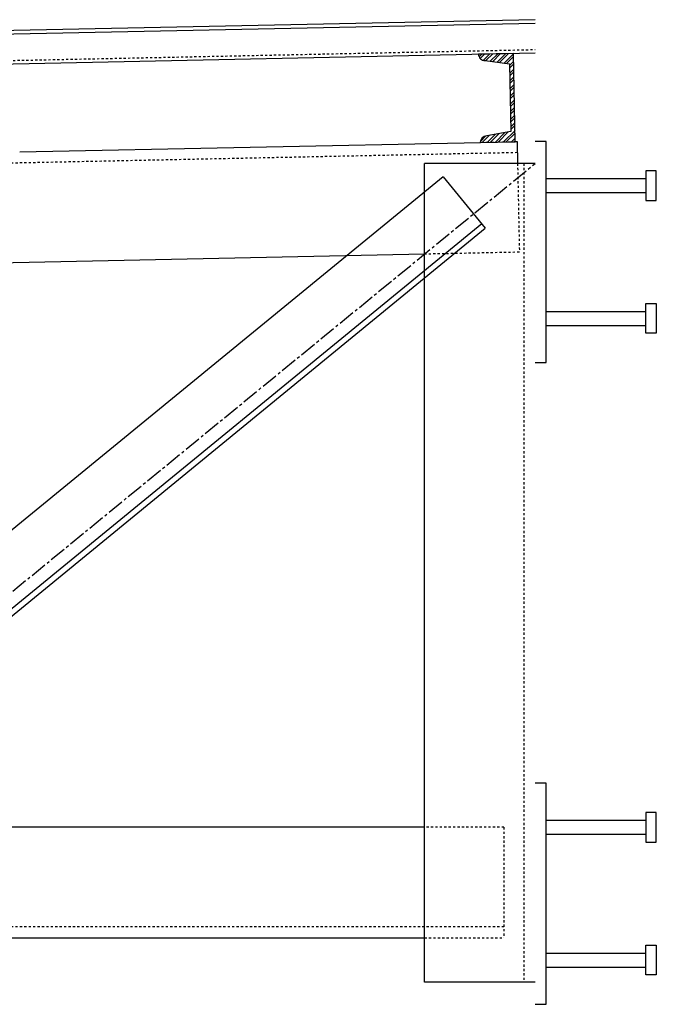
# Model space of a CAD drawing. Header units: inches. Extents: x -241 to 2916, y 110 to 330.
# Tile 10 of 40: x 25 to 53, y 229 to 274. Entities that reach past the tile are written whole.
import ezdxf

# ---------------------------------------------------------------- set-up
doc = ezdxf.new("R2010")
doc.units = ezdxf.units.IN
doc.header["$MEASUREMENT"] = 0
for name, pattern in [('014200-907 MS2 Medium Dash', [0.109898, 0.068898, -0.041]), ('CENTER2', [1.125, 0.75, -0.125, 0.125, -0.125]), ('Dash', [0.25, 0.125, -0.125]), ('Hidden 3_32_', [0.140625, 0.09375, -0.046875])]:
    doc.linetypes.add(name, pattern=pattern)
for name, color, linetype in [('A-FLOR', 192, 'Continuous'), ('S-BEAM', 10, 'Continuous'), ('S-BEAM-HDLN', 1, 'Dash'), ('S-COLS', 2, 'Continuous'), ('S-DETL', 90, 'Continuous'), ('S-DETL-MEDM', 3, 'Continuous'), ('S-DETL-PATT', 8, 'Continuous'), ('S-DETL-THIN', 1, 'Continuous')]:
    doc.layers.add(name, color=color, linetype=linetype)
doc.layers.add('A-FLOR-OVHD', color=9, linetype='014200-907 MS2 Medium Dash', true_color=0x808080)

# ---------------------------------------------------------------- blocks, each defined once
blk = doc.blocks.new('051200_Column-L-Angle - L5X5X1_2-1698497-CANOPY SECTION 1')
at = {"layer": 'S-COLS'}
for p, q in [((828.206, 186), (828.206, 223)), ((833.206, 223), (828.206, 223)), ((833.206, 186), (828.206, 186))]:
    blk.add_line(p, q, dxfattribs=at)
at = {"layer": 'S-COLS', "linetype": 'Hidden 3_32_'}
blk.add_line((832.706, 223), (832.706, 186), dxfattribs=at)
blk = doc.blocks.new('051200_StructuralFraming-C-Channel - C4X5_4-1771584-CANOPY SECTION 1')
at = {"lineweight": -3}
for p, q in [((832.227, 227.979), (830.648, 227.946)), ((832.31, 223.98), (832.227, 227.979)), ((832.227, 227.979), (832.229, 227.979)), ((830.944, 227.656), (830.951, 227.656)), ((830.95, 227.656), (832.053, 227.505)), ((832.053, 227.505), (832.117, 224.446)), ((832.117, 224.446), (831.021, 224.249)), ((830.731, 223.947), (832.31, 223.98)), ((832.312, 223.98), (832.31, 223.98))]:
    blk.add_line(p, q, dxfattribs=at)
for centre, start, end in [((830.944, 227.952), 181.19, 271.19), ((831.027, 223.953), 91.19, 181.19)]:
    blk.add_arc(centre, 0.296, start, end, dxfattribs=at)

msp = doc.modelspace()

# ---------------------------------------------------------------- hatches: boundary and pattern name
at = {"layer": 'S-DETL-PATT'}
h = msp.add_hatch(dxfattribs=at)
h.set_pattern_fill('STEEL', color=256, scale=2)
h.set_pattern_definition([(45, (-1333.04542, 44), (-0.176776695, 0.176776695), []), (45, (-1333.04542, 44.125), (-0.176776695, 0.176776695), [])])
h.paths.add_polyline_path([(47.0214, 271.9789), (45.4418, 271.946, 0.4142136), (45.7439, 271.6563), (46.8472, 271.5049), (46.9108, 268.446), (45.8146, 268.249, 0.4052103), (45.5248, 267.956), (45.5263, 267.9561), (47.1043, 267.9889)])

# ---------------------------------------------------------------- linework, layer by layer
at = {"layer": 'A-FLOR', "lineweight": -3}
for p, q in [((48, 273.5), (-6, 272.3783)), ((-6, 270.878), (48, 271.9997))]:
    msp.add_line(p, q, dxfattribs=at)
at = {"layer": 'A-FLOR-OVHD', "lineweight": -3}
msp.add_line((-6, 271.028), (48, 272.1497), dxfattribs=at)
at = {"layer": 'S-BEAM'}
for p, q in [((24.6935, 267.5232), (45.5263, 267.9561)), ((47.1043, 267.9889), (47.1883, 267.9906)), ((47.1883, 267.9906), (47.2089, 267)), ((43.8496, 266.4), (6.0085, 235.4354)), ((43.8496, 266.4), (45.7494, 264.0782)), ((45.5911, 264.2717), (7.75, 233.3072)), ((7.9083, 233.1137), (45.7494, 264.0782)), ((43, 262.9025), (9, 262.1961)), ((43, 237), (9, 237)), ((9, 232), (43, 232))]:
    msp.add_line(p, q, dxfattribs=at)
at = {"layer": 'S-BEAM', "linetype": 'Hidden 3_32_'}
for p, q in [((47.1987, 267.4907), (9, 266.697)), ((47.2089, 266.998), (47.2921, 262.9917)), ((47.2921, 262.9917), (43.002, 262.9025)), ((46.5916, 237), (43.002, 237)), ((46.5916, 237), (46.5916, 232)), ((43, 232.5), (9, 232.5)), ((46.5916, 232.5), (43.002, 232.5)), ((43.002, 232), (46.5916, 232))]:
    msp.add_line(p, q, dxfattribs=at)
at = {"layer": 'S-BEAM-HDLN'}
msp.add_line((45.5304, 267.9562), (47.1024, 267.9888), dxfattribs=at)
at = {"layer": 'S-DETL', "linetype": 'CENTER2', "lineweight": -3}
msp.add_line((5.2272, 232), (48, 267), dxfattribs=at)
at = {"layer": 'S-DETL-MEDM', "lineweight": -3}
for p, q in [((48.5, 268.0011), (48, 268.0011)), ((48.5, 258.0011), (48.5, 268.0011)), ((53.4843, 266.6704), (53.0118, 266.6704)), ((53.0118, 266.6704), (53.0118, 265.3318)), ((53.4843, 265.3318), (53.4843, 266.6704)), ((48.5, 266.3161), (53.0118, 266.3161)), ((48.5, 265.6862), (53.0118, 265.6862)), ((53.0118, 265.3318), (53.4843, 265.3318)), ((53.0118, 259.3318), (53.0118, 260.6704)), ((53.0118, 260.6704), (53.4843, 260.6704)), ((53.4843, 260.6704), (53.4843, 259.3318)), ((48.5, 260.3161), (53.0118, 260.3161)), ((48.5, 259.6862), (53.0118, 259.6862)), ((53.4843, 259.3318), (53.0118, 259.3318)), ((48, 258.0011), (48.5, 258.0011)), ((48.5, 239), (48, 239)), ((48.5, 229), (48.5, 239)), ((53.4843, 237.6693), (53.0118, 237.6693)), ((53.0118, 237.6693), (53.0118, 236.3307)), ((53.4843, 236.3307), (53.4843, 237.6693)), ((48.5, 237.315), (53.0118, 237.315)), ((48.5, 236.685), (53.0118, 236.685)), ((53.0118, 236.3307), (53.4843, 236.3307)), ((53.0118, 230.3307), (53.0118, 231.6693)), ((53.0118, 231.6693), (53.4843, 231.6693)), ((53.4843, 231.6693), (53.4843, 230.3307)), ((48.5, 231.315), (53.0118, 231.315)), ((48.5, 230.685), (53.0118, 230.685)), ((53.4843, 230.3307), (53.0118, 230.3307)), ((48, 229), (48.5, 229))]:
    msp.add_line(p, q, dxfattribs=at)
at = {"layer": 'S-DETL-THIN', "lineweight": -3}
msp.add_line((-6, 272.2283), (48, 273.35), dxfattribs=at)

# ---------------------------------------------------------------- block references
at = {"layer": 'S-COLS', "lineweight": -3}
msp.add_blockref('051200_Column-L-Angle - L5X5X1_2-1698497-CANOPY SECTION 1', (-785.2059, 44), dxfattribs=at)
at = {"layer": 'S-DETL-THIN', "lineweight": -3}
msp.add_blockref('051200_StructuralFraming-C-Channel - C4X5_4-1771584-CANOPY SECTION 1', (-785.2059, 44), dxfattribs=at)

doc.saveas('drawing.dxf')
